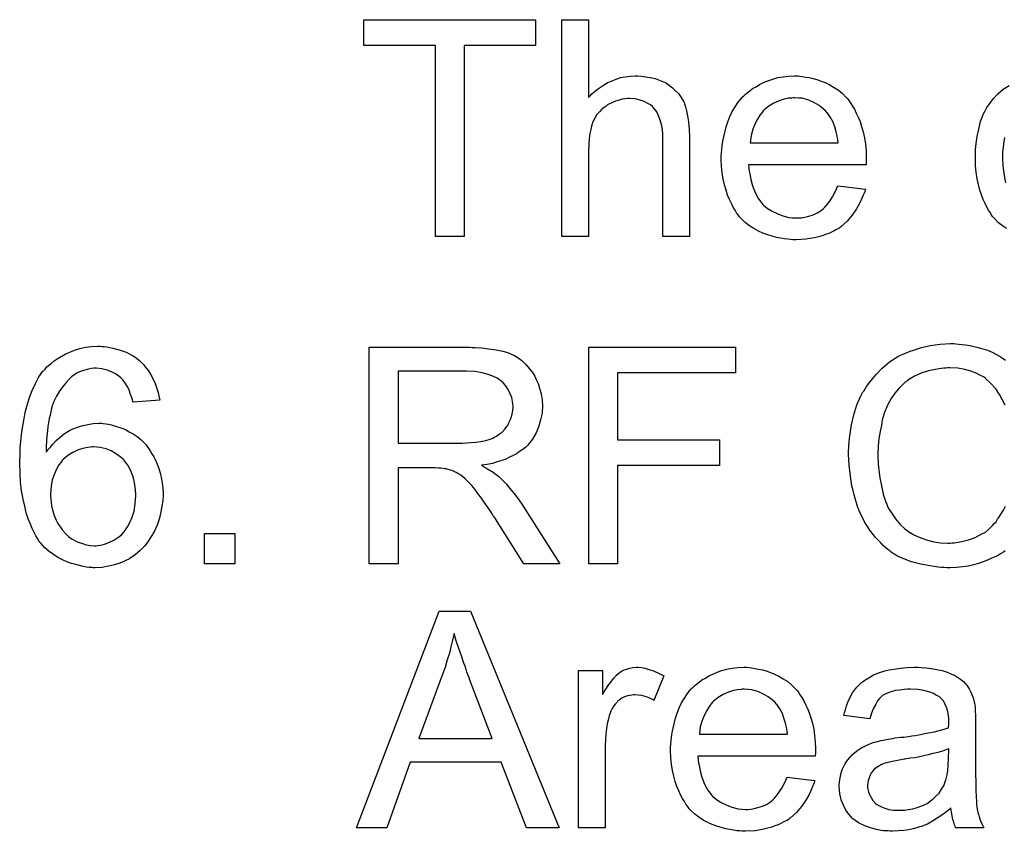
# Model space of a CAD drawing. Extents: x -2 to 8.5, y -2.9 to 5.2.
# Tile 73 of 207: x 3.479 to 3.842, y -0.144 to 0.156. Entities that reach past the tile are written whole.
import ezdxf

# ---------------------------------------------------------------- set-up
doc = ezdxf.new("R2010")
doc.units = 0
doc.layers.add('acc-ni-360-20-out-a_document', color=1, linetype='CONTINUOUS')

msp = doc.modelspace()

# ---------------------------------------------------------------- linework, layer by layer
at = {"layer": 'acc-ni-360-20-out-a_document', "color": 1}
for points in [[(3.669257, 0.146757), (3.642878, 0.146757), (3.642878, 0.07618), (3.632233, 0.07618), (3.632233, 0.146757), (3.605854, 0.146757), (3.605854, 0.156244), (3.669257, 0.156244), (3.669257, 0.146757)], [(3.688811, 0.127551), (3.688926, 0.127666), (3.689158, 0.127898), (3.689505, 0.128245), (3.690083, 0.128823), (3.690662, 0.129402), (3.691472, 0.130096), (3.692513, 0.13079), (3.693554, 0.1316), (3.694711, 0.132294), (3.695984, 0.132988), (3.698992, 0.134261), (3.700612, 0.13484), (3.702347, 0.135187), (3.704199, 0.135418), (3.70605, 0.135534), (3.707091, 0.135534), (3.708364, 0.135418), (3.709868, 0.135187), (3.711604, 0.134955), (3.713455, 0.134493), (3.715306, 0.133798), (3.717157, 0.132988), (3.717389, 0.132873), (3.717967, 0.132526), (3.718777, 0.131947), (3.719818, 0.131137), (3.72086, 0.130096), (3.722017, 0.128939), (3.723058, 0.127551), (3.723983, 0.125931), (3.724099, 0.125699), (3.724331, 0.125121), (3.724678, 0.12408), (3.725025, 0.122576), (3.725372, 0.120724), (3.725719, 0.118526), (3.72595, 0.115865), (3.726066, 0.112857), (3.726066, 0.07618), (3.716231, 0.07618), (3.716231, 0.112972), (3.716231, 0.113088), (3.716231, 0.11332), (3.716231, 0.113667), (3.716231, 0.114129), (3.716116, 0.115402), (3.715884, 0.117022), (3.715422, 0.118757), (3.714843, 0.120493), (3.714033, 0.122228), (3.712992, 0.123617), (3.712876, 0.123733), (3.712413, 0.124195), (3.711719, 0.124774), (3.710678, 0.125352), (3.709405, 0.126046), (3.707901, 0.126509), (3.70605, 0.126972), (3.703967, 0.127088), (3.703273, 0.127088), (3.702463, 0.126972), (3.701306, 0.126856), (3.700149, 0.126509), (3.698761, 0.126162), (3.697372, 0.125584), (3.695868, 0.124774), (3.695753, 0.124658), (3.69529, 0.124311), (3.694596, 0.123848), (3.693786, 0.123154), (3.69286, 0.122228), (3.691934, 0.121187), (3.691125, 0.119914), (3.69043, 0.118526), (3.690315, 0.118295), (3.690199, 0.117832), (3.689968, 0.116906), (3.68962, 0.115749), (3.689273, 0.114245), (3.689042, 0.112394), (3.688926, 0.110311), (3.688811, 0.107882), (3.688811, 0.07618), (3.678976, 0.07618), (3.678976, 0.156244), (3.688811, 0.156244), (3.688811, 0.127551)], [(3.766908, 0.135418), (3.767834, 0.135303), (3.768991, 0.135071), (3.770263, 0.13484), (3.771767, 0.134493), (3.773156, 0.134146), (3.774776, 0.133567), (3.77628, 0.132989), (3.7779, 0.132179), (3.779519, 0.131253), (3.781139, 0.130212), (3.782643, 0.128939), (3.784032, 0.127551), (3.784147, 0.127435), (3.784379, 0.127204), (3.784726, 0.126741), (3.785189, 0.126047), (3.785767, 0.125237), (3.786346, 0.124311), (3.78704, 0.123154), (3.787734, 0.121766), (3.788428, 0.120262), (3.789122, 0.118642), (3.789701, 0.116791), (3.79028, 0.114824), (3.790742, 0.112625), (3.791089, 0.110311), (3.791321, 0.107882), (3.791436, 0.105221), (3.791436, 0.105105), (3.791436, 0.104642), (3.791436, 0.103832), (3.791321, 0.102675), (3.747933, 0.102675), (3.747933, 0.102559), (3.747933, 0.102212), (3.748049, 0.101749), (3.748049, 0.101055), (3.748165, 0.100245), (3.748396, 0.09932), (3.748743, 0.097237), (3.749437, 0.094923), (3.750363, 0.092378), (3.751636, 0.090064), (3.753256, 0.087981), (3.753371, 0.087981), (3.753487, 0.08775), (3.754181, 0.087171), (3.755222, 0.086361), (3.756611, 0.085552), (3.758462, 0.084626), (3.760545, 0.083816), (3.762859, 0.083237), (3.764131, 0.083122), (3.76552, 0.083006), (3.766445, 0.083006), (3.767487, 0.083122), (3.768759, 0.083353), (3.770148, 0.0837), (3.771767, 0.084163), (3.773272, 0.084857), (3.774776, 0.085783), (3.774891, 0.085899), (3.77547, 0.086362), (3.776164, 0.087056), (3.776974, 0.087981), (3.7779, 0.089254), (3.778941, 0.090874), (3.779982, 0.092725), (3.780908, 0.094923), (3.791089, 0.093651), (3.791089, 0.093535), (3.790974, 0.093303), (3.790858, 0.092841), (3.790627, 0.092147), (3.79028, 0.091452), (3.789932, 0.090527), (3.789007, 0.08856), (3.78785, 0.086362), (3.78623, 0.084047), (3.784379, 0.081849), (3.782065, 0.079767), (3.781949, 0.079767), (3.781718, 0.079535), (3.781371, 0.079304), (3.780908, 0.078957), (3.780214, 0.07861), (3.779519, 0.078263), (3.778594, 0.0778), (3.777552, 0.077337), (3.776396, 0.076874), (3.775238, 0.076411), (3.772346, 0.075717), (3.769106, 0.075139), (3.76552, 0.074907), (3.764247, 0.074907), (3.763437, 0.075023), (3.762396, 0.075138), (3.761123, 0.07537), (3.759735, 0.075601), (3.758231, 0.075833), (3.754991, 0.076758), (3.753256, 0.077453), (3.751636, 0.078147), (3.7499, 0.079072), (3.74828, 0.080114), (3.746776, 0.081271), (3.745272, 0.082659), (3.745157, 0.082775), (3.744925, 0.083006), (3.744578, 0.083469), (3.744115, 0.084163), (3.743537, 0.084973), (3.742958, 0.085899), (3.742264, 0.087056), (3.74157, 0.088328), (3.740876, 0.089832), (3.740181, 0.091452), (3.739603, 0.093303), (3.739024, 0.09527), (3.738562, 0.097353), (3.738215, 0.099667), (3.737983, 0.102097), (3.737867, 0.104642), (3.737867, 0.104758), (3.737867, 0.105336), (3.737867, 0.10603), (3.737983, 0.107072), (3.738099, 0.108344), (3.738215, 0.109733), (3.738446, 0.111353), (3.738793, 0.112972), (3.739719, 0.116675), (3.740297, 0.118526), (3.740991, 0.120493), (3.741917, 0.122344), (3.742958, 0.12408), (3.744115, 0.125815), (3.745388, 0.127435), (3.745504, 0.127551), (3.745735, 0.127782), (3.746198, 0.128129), (3.746776, 0.128708), (3.74747, 0.129286), (3.748396, 0.12998), (3.749437, 0.13079), (3.75071, 0.131484), (3.751983, 0.132294), (3.753487, 0.132988), (3.755107, 0.133683), (3.756842, 0.134261), (3.758693, 0.13484), (3.76066, 0.135187), (3.762743, 0.135418), (3.764941, 0.135534), (3.766098, 0.135534), (3.766908, 0.135418)], [(3.84327, 0.079072), (3.841766, 0.080114), (3.840262, 0.081271), (3.838874, 0.082659), (3.838758, 0.082775), (3.838526, 0.083006), (3.838179, 0.083469), (3.837716, 0.084047), (3.837254, 0.084857), (3.836559, 0.085899), (3.835981, 0.087056), (3.835287, 0.088328), (3.834593, 0.089832), (3.834014, 0.091568), (3.83332, 0.093303), (3.832857, 0.095386), (3.832394, 0.097469), (3.832047, 0.099898), (3.831816, 0.102328), (3.8317, 0.104989), (3.8317, 0.105105), (3.8317, 0.105452), (3.8317, 0.105915), (3.8317, 0.106609), (3.831816, 0.107419), (3.831816, 0.108344), (3.831932, 0.109386), (3.832047, 0.110543), (3.832394, 0.113088), (3.832973, 0.115865), (3.833667, 0.118642), (3.834708, 0.121419), (3.834708, 0.121534), (3.834824, 0.121766), (3.835055, 0.122113), (3.835287, 0.122576), (3.835981, 0.123848), (3.837022, 0.125352), (3.838411, 0.127088), (3.84003, 0.128823), (3.841997, 0.130559), (3.844196, 0.131947)], [(3.765057, 0.127435), (3.764363, 0.127435), (3.7639, 0.127319), (3.762627, 0.127204), (3.761123, 0.126856), (3.759272, 0.126278), (3.757305, 0.125468), (3.755454, 0.124311), (3.753603, 0.122807), (3.753371, 0.122576), (3.752908, 0.121997), (3.752099, 0.120956), (3.751289, 0.119567), (3.750363, 0.117948), (3.749553, 0.115865), (3.748859, 0.113435), (3.748512, 0.110774), (3.781023, 0.110774), (3.781023, 0.11089), (3.781023, 0.111121), (3.780908, 0.111468), (3.780908, 0.111931), (3.780676, 0.11332), (3.780329, 0.114824), (3.779751, 0.116675), (3.779172, 0.11841), (3.778247, 0.120146), (3.777205, 0.12165), (3.777205, 0.121766), (3.776974, 0.121881), (3.776396, 0.122576), (3.775354, 0.123501), (3.773966, 0.124543), (3.77223, 0.125584), (3.770148, 0.126509), (3.767718, 0.127204), (3.766445, 0.127319), (3.765057, 0.127435)], [(3.84246, 0.112741), (3.842229, 0.111121), (3.841997, 0.10927), (3.841766, 0.107303), (3.841766, 0.105221), (3.841766, 0.105105), (3.841766, 0.104758), (3.841766, 0.104064), (3.841882, 0.103369), (3.841882, 0.102328), (3.841997, 0.101287), (3.842345, 0.098741), (3.842807, 0.095965)], [(3.842692, -0.039913), (3.842113, -0.040376), (3.841188, -0.040955), (3.840262, -0.041533), (3.838989, -0.042112), (3.837716, -0.04269), (3.836212, -0.043385), (3.834593, -0.043963), (3.832857, -0.044541), (3.831006, -0.04512), (3.829039, -0.045583), (3.826956, -0.045814), (3.824758, -0.046046), (3.822444, -0.046161), (3.821171, -0.046161), (3.820246, -0.046046), (3.819204, -0.046046), (3.817932, -0.04593), (3.816543, -0.045699), (3.814924, -0.045467), (3.811568, -0.044889), (3.808097, -0.043963), (3.804626, -0.04269), (3.803006, -0.04188), (3.801387, -0.040955), (3.801271, -0.040839), (3.80104, -0.040723), (3.800577, -0.040376), (3.800114, -0.039913), (3.79942, -0.039451), (3.79861, -0.038757), (3.797684, -0.037947), (3.796759, -0.037021), (3.795833, -0.03598), (3.794792, -0.034938), (3.792709, -0.032277), (3.790742, -0.029153), (3.789007, -0.025682), (3.789007, -0.025567), (3.788775, -0.02522), (3.78866, -0.024641), (3.788313, -0.023947), (3.788081, -0.023021), (3.787734, -0.021864), (3.787271, -0.020592), (3.786924, -0.019203), (3.786577, -0.017699), (3.786114, -0.015964), (3.785536, -0.012377), (3.785073, -0.008327), (3.784842, -0.004162), (3.784842, -0.004046), (3.784842, -0.003584), (3.784842, -0.00289), (3.784957, -0.00208), (3.784957, -0.000923), (3.785073, 0.000234), (3.785189, 0.001738), (3.78542, 0.003243), (3.785999, 0.006598), (3.786809, 0.0103), (3.787965, 0.014003), (3.789585, 0.017589), (3.789701, 0.017705), (3.789817, 0.018052), (3.790048, 0.018515), (3.790511, 0.019093), (3.790974, 0.019903), (3.791552, 0.020829), (3.793056, 0.022912), (3.795023, 0.025226), (3.797337, 0.02754), (3.799998, 0.029854), (3.803122, 0.03182), (3.803238, 0.031936), (3.803585, 0.032052), (3.804048, 0.032283), (3.804626, 0.03263), (3.805552, 0.032977), (3.806477, 0.033325), (3.807635, 0.033787), (3.808907, 0.03425), (3.810296, 0.034713), (3.8118, 0.035176), (3.815039, 0.03587), (3.818742, 0.036449), (3.82256, 0.03668), (3.823717, 0.03668), (3.824527, 0.036564)], [(3.824527, 0.036564), (3.825568, 0.036449), (3.826841, 0.036333), (3.828113, 0.036217), (3.829617, 0.03587), (3.832741, 0.035176), (3.836212, 0.034135), (3.837948, 0.03344), (3.839568, 0.03263), (3.841188, 0.031589), (3.842807, 0.030548)], [(3.509128, 0.035523), (3.509938, 0.035523), (3.510864, 0.035407), (3.513062, 0.034944), (3.515492, 0.034366), (3.518037, 0.03344), (3.520583, 0.032052), (3.521856, 0.031242), (3.523012, 0.030316), (3.523128, 0.030201), (3.523244, 0.030085), (3.523591, 0.029738), (3.523938, 0.029391), (3.524517, 0.028812), (3.524979, 0.028118), (3.526252, 0.026498), (3.527525, 0.024416), (3.528682, 0.02187), (3.529723, 0.018978), (3.530417, 0.015738), (3.520583, 0.014928), (3.520583, 0.015044), (3.520467, 0.01516), (3.520351, 0.015854), (3.520004, 0.016895), (3.519541, 0.018168), (3.519079, 0.019556), (3.518385, 0.020945), (3.517575, 0.022217), (3.516765, 0.023259), (3.516533, 0.02349), (3.51607, 0.023953), (3.515261, 0.024647), (3.514104, 0.025457), (3.512599, 0.026151), (3.51098, 0.026845), (3.509013, 0.027308), (3.50693, 0.02754), (3.50612, 0.02754), (3.505195, 0.027424), (3.504153, 0.027192), (3.502765, 0.026845), (3.501377, 0.026383), (3.499988, 0.025804), (3.4986, 0.024878), (3.498368, 0.024763), (3.49779, 0.0243), (3.49698, 0.02349), (3.495939, 0.022333), (3.494782, 0.020945), (3.493509, 0.019325), (3.492352, 0.017242), (3.491195, 0.014928), (3.491195, 0.014812), (3.491079, 0.014581), (3.490964, 0.014234), (3.490732, 0.013771), (3.490617, 0.013077), (3.490385, 0.012267), (3.490154, 0.011341), (3.489922, 0.010184), (3.489575, 0.008912), (3.489344, 0.007523), (3.489112, 0.006019), (3.488997, 0.004399), (3.488765, 0.002548), (3.48865, 0.000697), (3.488534, -0.001385), (3.488534, -0.003468), (3.48865, -0.003352), (3.489112, -0.002658), (3.489922, -0.001733), (3.490964, -0.000576), (3.492121, 0.000813), (3.493625, 0.002086), (3.495244, 0.003358), (3.497096, 0.004515), (3.497211, 0.004515), (3.497327, 0.004631), (3.498021, 0.004978), (3.499063, 0.005325), (3.500451, 0.005904), (3.502071, 0.006366), (3.503922, 0.006713), (3.505889, 0.007061), (3.507972, 0.007176), (3.508897, 0.007176), (3.509591, 0.007061), (3.510517, 0.006945), (3.511443, 0.006829), (3.512599, 0.006598), (3.513756, 0.006251), (3.516418, 0.005441), (3.517806, 0.004862), (3.519194, 0.004052), (3.520583, 0.003243), (3.522087, 0.002317), (3.523475, 0.00116), (3.524748, -0.000113), (3.524864, -0.000228), (3.525095, -0.00046), (3.525442, -0.000807), (3.525789, -0.001385), (3.526368, -0.002195), (3.526946, -0.003005), (3.527525, -0.004047), (3.528219, -0.005204), (3.528913, -0.006476), (3.529492, -0.007865), (3.53007, -0.009485), (3.530649, -0.011104), (3.530996, -0.01284), (3.531343, -0.014807), (3.531574, -0.016774), (3.53169, -0.018856), (3.53169, -0.018972), (3.53169, -0.019203), (3.53169, -0.01955), (3.53169, -0.020129), (3.531574, -0.020823), (3.531574, -0.021517), (3.531227, -0.023369), (3.53088, -0.025567), (3.530302, -0.027881), (3.529492, -0.030426), (3.528335, -0.032856), (3.528335, -0.032972), (3.528219, -0.033087), (3.527988, -0.033434), (3.527756, -0.033897), (3.527062, -0.035054), (3.526021, -0.036558), (3.524748, -0.038178), (3.523244, -0.039798), (3.521393, -0.041418), (3.519426, -0.042806), (3.51931, -0.042806), (3.519194, -0.042922), (3.518847, -0.043153), (3.518385, -0.043269), (3.517227, -0.043847), (3.515723, -0.044426), (3.513756, -0.04512), (3.511558, -0.045583), (3.509128, -0.046046), (3.506467, -0.046161), (3.505889, -0.046161), (3.50531, -0.046046), (3.504385, -0.046046), (3.503343, -0.04593), (3.502186, -0.045699), (3.500798, -0.045352), (3.49941, -0.045004), (3.49779, -0.044542), (3.49617, -0.043963), (3.49455, -0.043269), (3.492815, -0.042343), (3.491195, -0.041302), (3.489575, -0.040145), (3.487955, -0.038757), (3.486451, -0.037137), (3.486336, -0.037021), (3.486104, -0.036674), (3.485757, -0.036211), (3.485294, -0.035401), (3.4846, -0.03436), (3.484022, -0.033203), (3.483327, -0.031699), (3.482633, -0.030079), (3.481823, -0.028112), (3.481129, -0.025914), (3.480551, -0.023484), (3.479972, -0.020823), (3.479394, -0.017815), (3.479046, -0.014575), (3.478815, -0.011104), (3.478699, -0.007402), (3.478699, -0.007286), (3.478699, -0.00717), (3.478699, -0.006823), (3.478699, -0.006361), (3.478815, -0.005204), (3.478815, -0.003584), (3.478931, -0.001733), (3.479162, 0.000466), (3.479394, 0.002895), (3.479741, 0.005556), (3.480204, 0.008218), (3.480782, 0.01111), (3.481476, 0.013887), (3.482286, 0.016664), (3.483327, 0.019325), (3.484484, 0.02187), (3.485757, 0.0243), (3.487261, 0.026383), (3.487377, 0.026498), (3.487608, 0.02673), (3.488071, 0.027192), (3.48865, 0.027887), (3.489344, 0.028581), (3.490269, 0.029275), (3.491426, 0.030201), (3.492583, 0.031011), (3.493972, 0.03182), (3.495476, 0.032746), (3.497211, 0.03344), (3.498947, 0.03425), (3.500914, 0.034829), (3.502996, 0.035291), (3.505195, 0.035523), (3.507509, 0.035639), (3.508434, 0.035639), (3.509128, 0.035523)], [(3.645886, 0.035176), (3.646927, 0.035176), (3.649357, 0.03506), (3.651902, 0.034713), (3.654679, 0.034366), (3.657224, 0.033787), (3.658497, 0.03344), (3.659539, 0.033093), (3.659654, 0.033093), (3.65977, 0.032977), (3.660464, 0.03263), (3.661505, 0.032167), (3.662778, 0.031358), (3.664166, 0.030316), (3.665671, 0.028928), (3.667059, 0.027308), (3.668447, 0.025457), (3.668447, 0.025341), (3.668563, 0.025226), (3.669026, 0.024531), (3.669489, 0.023374), (3.670183, 0.02187), (3.670761, 0.020135), (3.67134, 0.018052), (3.671687, 0.015854), (3.671803, 0.013424), (3.671803, 0.013308), (3.671803, 0.013077), (3.671803, 0.012614), (3.671687, 0.012036), (3.671687, 0.011226), (3.671571, 0.010416), (3.671108, 0.008449), (3.670414, 0.006135), (3.669489, 0.003705), (3.6681, 0.001276), (3.667175, 0.000119), (3.666249, -0.001038), (3.666133, -0.001154), (3.666018, -0.00127), (3.665671, -0.001617), (3.665208, -0.001964), (3.664629, -0.002427), (3.663935, -0.00289), (3.66301, -0.003468), (3.662084, -0.004162), (3.660927, -0.004741), (3.659654, -0.005319), (3.658266, -0.006013), (3.656762, -0.006592), (3.655026, -0.007055), (3.653291, -0.007633), (3.651324, -0.00798), (3.649241, -0.008328), (3.649473, -0.008443), (3.649935, -0.008675), (3.65063, -0.009137), (3.651555, -0.0096), (3.653638, -0.010873), (3.654679, -0.011683), (3.655605, -0.012377), (3.655836, -0.012608), (3.656415, -0.013187), (3.65734, -0.014113), (3.658497, -0.01527), (3.65977, -0.016889), (3.661274, -0.018625), (3.662778, -0.020707), (3.664398, -0.023021), (3.678166, -0.044773), (3.664976, -0.044773), (3.654448, -0.028112), (3.654448, -0.027997), (3.654216, -0.027765), (3.653985, -0.027418), (3.653638, -0.026955), (3.652828, -0.025683), (3.651787, -0.024063), (3.650514, -0.022327), (3.649241, -0.020476), (3.647968, -0.018741), (3.646811, -0.017121), (3.646696, -0.017005), (3.646349, -0.016542), (3.64577, -0.015848), (3.64496, -0.015038), (3.643225, -0.013303), (3.642299, -0.012493), (3.641374, -0.011799), (3.641258, -0.011683), (3.641026, -0.011567), (3.640564, -0.011336), (3.639869, -0.010989), (3.639175, -0.010642), (3.638365, -0.010294), (3.636514, -0.009716), (3.636398, -0.009716), (3.636167, -0.0096), (3.635704, -0.0096), (3.635126, -0.009485), (3.634316, -0.009369), (3.63339, -0.009369), (3.632118, -0.009253), (3.618465, -0.009253), (3.618465, -0.044773), (3.607821, -0.044773), (3.607821, 0.035291), (3.64496, 0.035291), (3.645886, 0.035176)], [(3.743074, 0.025804), (3.699571, 0.025804), (3.699571, 0.001044), (3.737173, 0.001044), (3.737173, -0.008443), (3.699571, -0.008443), (3.699571, -0.044773), (3.688926, -0.044773), (3.688926, 0.035291), (3.743074, 0.035291), (3.743074, 0.025804)], [(3.643688, 0.026383), (3.618465, 0.026383), (3.618465, -0.000113), (3.642299, -0.000113), (3.643688, 0.000003), (3.645307, 0.000119), (3.647159, 0.000234), (3.64901, 0.000466), (3.650861, 0.000813), (3.652481, 0.001276), (3.652712, 0.001391), (3.653175, 0.001623), (3.653869, 0.00197), (3.654795, 0.002433), (3.655836, 0.003127), (3.656877, 0.003937), (3.657919, 0.004978), (3.658729, 0.006135), (3.658844, 0.006251), (3.659076, 0.006713), (3.659423, 0.007408), (3.659886, 0.008333), (3.660233, 0.009375), (3.66058, 0.010532), (3.660811, 0.01192), (3.660927, 0.013308), (3.660927, 0.013424), (3.660927, 0.01354), (3.660811, 0.014234), (3.660695, 0.015275), (3.660464, 0.016664), (3.659886, 0.018052), (3.659191, 0.019672), (3.65815, 0.021176), (3.656762, 0.02268), (3.65653, 0.022796), (3.655952, 0.023259), (3.655026, 0.023837), (3.653522, 0.024531), (3.651787, 0.025226), (3.649473, 0.025804), (3.646811, 0.026267), (3.643688, 0.026383)], [(3.842692, 0.013887), (3.841766, 0.015738), (3.840609, 0.017821), (3.839221, 0.019903), (3.837485, 0.02187), (3.835634, 0.023606), (3.835403, 0.023837), (3.834708, 0.0243), (3.833551, 0.024878), (3.832047, 0.025688), (3.83008, 0.026383), (3.827882, 0.027077), (3.825221, 0.02754), (3.822328, 0.027655), (3.821403, 0.027655), (3.820824, 0.02754), (3.820014, 0.02754), (3.819089, 0.027424), (3.81689, 0.027077), (3.814461, 0.026614), (3.811915, 0.025804), (3.809254, 0.024647), (3.806825, 0.023143), (3.806709, 0.023143), (3.806593, 0.022912), (3.805783, 0.022333), (3.804742, 0.021407), (3.803469, 0.020019), (3.801965, 0.018284), (3.800577, 0.016317), (3.799304, 0.013887), (3.798147, 0.011226), (3.798147, 0.01111), (3.798031, 0.010879), (3.797916, 0.010532), (3.7978, 0.009953), (3.797569, 0.009259), (3.797337, 0.008449), (3.79699, 0.006482), (3.796527, 0.004168), (3.796064, 0.001623), (3.795833, -0.001154), (3.795717, -0.004162), (3.795717, -0.004278), (3.795717, -0.004625), (3.795717, -0.005204), (3.795717, -0.005898), (3.795833, -0.006708), (3.795833, -0.007749), (3.795949, -0.008906), (3.796064, -0.010179), (3.796412, -0.012955), (3.79699, -0.015964), (3.797684, -0.018972), (3.79861, -0.02198), (3.79861, -0.022096), (3.798726, -0.022327), (3.798957, -0.022674), (3.799188, -0.023253), (3.799883, -0.024641), (3.800924, -0.026261), (3.802197, -0.028112), (3.803816, -0.030079), (3.805668, -0.031814), (3.807866, -0.033434), (3.807982, -0.033434), (3.808213, -0.03355), (3.80856, -0.033781), (3.809023, -0.034013), (3.809601, -0.034244), (3.810296, -0.034591), (3.811915, -0.035285), (3.813998, -0.03598), (3.816312, -0.036558), (3.818857, -0.037021), (3.821519, -0.037137), (3.822328, -0.037137), (3.823023, -0.037021), (3.823832, -0.037021), (3.824642, -0.036905), (3.826725, -0.036443), (3.829155, -0.035864), (3.831584, -0.034938), (3.83413, -0.033666), (3.835403, -0.032971), (3.836559, -0.032046), (3.836675, -0.03193), (3.836791, -0.031814), (3.837138, -0.031467), (3.837601, -0.03112), (3.838064, -0.030542), (3.838642, -0.029848), (3.839336, -0.029153), (3.839915, -0.028228), (3.840609, -0.027186), (3.841419, -0.026029), (3.842113, -0.024872), (3.842807, -0.023484)], [(3.506005, -0.001501), (3.50531, -0.001501), (3.504848, -0.001617), (3.503691, -0.001733), (3.502071, -0.00208), (3.500335, -0.002658), (3.498368, -0.003584), (3.496517, -0.004741), (3.494666, -0.006361), (3.494435, -0.006592), (3.493972, -0.00717), (3.493162, -0.008212), (3.492352, -0.009716), (3.491542, -0.011451), (3.490732, -0.01365), (3.490269, -0.016079), (3.490038, -0.018856), (3.490038, -0.019088), (3.490038, -0.019666), (3.490154, -0.020707), (3.490269, -0.02198), (3.490501, -0.023484), (3.490964, -0.025104), (3.491426, -0.02684), (3.492121, -0.028575), (3.492236, -0.028806), (3.492583, -0.029385), (3.493046, -0.030195), (3.49374, -0.031236), (3.49455, -0.032277), (3.495592, -0.03355), (3.496749, -0.034591), (3.498137, -0.035633), (3.498368, -0.035748), (3.498831, -0.03598), (3.499641, -0.036443), (3.500682, -0.03679), (3.501839, -0.037252), (3.503228, -0.037715), (3.504732, -0.037947), (3.506352, -0.038062), (3.50693, -0.038062), (3.507393, -0.037947), (3.50855, -0.037831), (3.510054, -0.037484), (3.511674, -0.03679), (3.513525, -0.03598), (3.515376, -0.034707), (3.516302, -0.034013), (3.517112, -0.033087), (3.517112, -0.032972), (3.517343, -0.032856), (3.517806, -0.032162), (3.5185, -0.031005), (3.519426, -0.029501), (3.520236, -0.027534), (3.52093, -0.02522), (3.521393, -0.022559), (3.521624, -0.019435), (3.521624, -0.019319), (3.521624, -0.019088), (3.521624, -0.018625), (3.521508, -0.018046), (3.521508, -0.017352), (3.521393, -0.016542), (3.521046, -0.014691), (3.520583, -0.012608), (3.519773, -0.01041), (3.518616, -0.008328), (3.517112, -0.006361), (3.51688, -0.006129), (3.516302, -0.005551), (3.515376, -0.004856), (3.514104, -0.003931), (3.512484, -0.003005), (3.510633, -0.002311), (3.508434, -0.001733), (3.506005, -0.001501)], [(3.558185, -0.044773), (3.546962, -0.044773), (3.546962, -0.03355), (3.558185, -0.03355), (3.558185, -0.044773)], [(3.677935, -0.142239), (3.665902, -0.142239), (3.65653, -0.117942), (3.622977, -0.117942), (3.6143, -0.142239), (3.603077, -0.142239), (3.633622, -0.062174), (3.645192, -0.062174), (3.677935, -0.142239)], [(3.639175, -0.070505), (3.639175, -0.07062), (3.63906, -0.070852), (3.63906, -0.071315), (3.638828, -0.071777), (3.638713, -0.072587), (3.638481, -0.073397), (3.638018, -0.075364), (3.63744, -0.077678), (3.63663, -0.080224), (3.63582, -0.083), (3.634779, -0.085893), (3.626101, -0.109264), (3.653175, -0.109264), (3.644845, -0.087281), (3.644845, -0.087165), (3.644729, -0.086818), (3.644497, -0.08624), (3.644266, -0.085546), (3.643919, -0.084736), (3.643572, -0.083695), (3.643225, -0.082537), (3.642762, -0.08138), (3.641836, -0.078719), (3.640911, -0.075943), (3.639985, -0.073166), (3.639175, -0.070505)], [(3.708364, -0.083), (3.709637, -0.083232), (3.711141, -0.083695), (3.71276, -0.084273), (3.714612, -0.085083), (3.716579, -0.086124), (3.712992, -0.095149), (3.712876, -0.095033), (3.712413, -0.094802), (3.711719, -0.094455), (3.710794, -0.094108), (3.709752, -0.09376), (3.70848, -0.093413), (3.707207, -0.093182), (3.705934, -0.093066), (3.705356, -0.093066), (3.704777, -0.093182), (3.703967, -0.093298), (3.703157, -0.093529), (3.702116, -0.093876), (3.701075, -0.094339), (3.700149, -0.095033), (3.700034, -0.095149), (3.699686, -0.09538), (3.699339, -0.095843), (3.698761, -0.096421), (3.698182, -0.097231), (3.697604, -0.098157), (3.697025, -0.099198), (3.696562, -0.100471), (3.696447, -0.100702), (3.696331, -0.101397), (3.6961, -0.102438), (3.695753, -0.103826), (3.695405, -0.105562), (3.695174, -0.107529), (3.695058, -0.109611), (3.694943, -0.111925), (3.694943, -0.142239), (3.685108, -0.142239), (3.685108, -0.084157), (3.694017, -0.084157), (3.694017, -0.092951), (3.694133, -0.092835), (3.694596, -0.092025), (3.695174, -0.090984), (3.6961, -0.089711), (3.697025, -0.088438), (3.698067, -0.08705), (3.699108, -0.085893), (3.700149, -0.084967), (3.700265, -0.084852), (3.700612, -0.08462), (3.701306, -0.084273), (3.702, -0.083926), (3.702926, -0.083579), (3.704083, -0.083232), (3.70524, -0.083), (3.706513, -0.082885), (3.707323, -0.082885), (3.708364, -0.083)], [(3.748165, -0.083), (3.74909, -0.083116), (3.750247, -0.083347), (3.75152, -0.083579), (3.753024, -0.083926), (3.754412, -0.084273), (3.756032, -0.084852), (3.757536, -0.08543), (3.759156, -0.08624), (3.760776, -0.087165), (3.762396, -0.088207), (3.7639, -0.08948), (3.765288, -0.090868), (3.765404, -0.090984), (3.765635, -0.091215), (3.765983, -0.091678), (3.766445, -0.092372), (3.767024, -0.093182), (3.767602, -0.094107), (3.768296, -0.095264), (3.768991, -0.096653), (3.769685, -0.098157), (3.770379, -0.099777), (3.770958, -0.101628), (3.771536, -0.103595), (3.771999, -0.105793), (3.772346, -0.108107), (3.772577, -0.110537), (3.772693, -0.113198), (3.772693, -0.113314), (3.772693, -0.113776), (3.772693, -0.114586), (3.772577, -0.115743), (3.72919, -0.115743), (3.72919, -0.115859), (3.72919, -0.116206), (3.729306, -0.116669), (3.729306, -0.117363), (3.729421, -0.118173), (3.729653, -0.119099), (3.73, -0.121181), (3.730694, -0.123495), (3.73162, -0.126041), (3.732892, -0.128355), (3.734512, -0.130437), (3.734628, -0.130437), (3.734744, -0.130669), (3.735438, -0.131247), (3.736479, -0.132057), (3.737867, -0.132867), (3.739719, -0.133793), (3.741801, -0.134602), (3.744115, -0.135181), (3.745388, -0.135297), (3.746776, -0.135412), (3.747702, -0.135412), (3.748743, -0.135297), (3.750016, -0.135065), (3.751404, -0.134718), (3.753024, -0.134255), (3.754528, -0.133561), (3.756032, -0.132636), (3.756148, -0.13252), (3.756727, -0.132057), (3.757421, -0.131363), (3.758231, -0.130437), (3.759156, -0.129165), (3.760198, -0.127545), (3.761239, -0.125694), (3.762164, -0.123495), (3.772346, -0.124768), (3.772346, -0.124884), (3.77223, -0.125115), (3.772115, -0.125578), (3.771883, -0.126272), (3.771536, -0.126966), (3.771189, -0.127892), (3.770263, -0.129859), (3.769106, -0.132057), (3.767487, -0.134371), (3.765635, -0.136569), (3.763321, -0.138652), (3.763206, -0.138652), (3.762974, -0.138883), (3.762627, -0.139115), (3.762164, -0.139462), (3.76147, -0.139809), (3.760776, -0.140156), (3.75985, -0.140619), (3.758809, -0.141082), (3.757652, -0.141544), (3.756495, -0.142007), (3.753603, -0.142702), (3.750363, -0.14328), (3.746776, -0.143511), (3.745504, -0.143511), (3.744694, -0.143396), (3.743652, -0.14328), (3.74238, -0.143049), (3.740991, -0.142817), (3.739487, -0.142586), (3.736248, -0.14166), (3.734512, -0.140966), (3.732892, -0.140272), (3.731157, -0.139346), (3.729537, -0.138305), (3.728033, -0.137148), (3.726529, -0.13576), (3.726413, -0.135644), (3.726182, -0.135412), (3.725835, -0.13495), (3.725372, -0.134255), (3.724793, -0.133446), (3.724215, -0.13252), (3.723521, -0.131363), (3.722826, -0.13009), (3.722132, -0.128586), (3.721438, -0.126966), (3.72086, -0.125115), (3.720281, -0.123148), (3.719818, -0.121066), (3.719471, -0.118752), (3.71924, -0.116322), (3.719124, -0.113776), (3.719124, -0.113661), (3.719124, -0.113082), (3.719124, -0.112388), (3.71924, -0.111347), (3.719355, -0.110074), (3.719471, -0.108686), (3.719702, -0.107066), (3.72005, -0.105446), (3.720975, -0.101744), (3.721554, -0.099892), (3.722248, -0.097926), (3.723173, -0.096074), (3.724215, -0.094339), (3.725372, -0.092603), (3.726644, -0.090984), (3.72676, -0.090868), (3.726992, -0.090636), (3.727454, -0.090289), (3.728033, -0.089711), (3.728727, -0.089132), (3.729653, -0.088438), (3.730694, -0.087628), (3.731967, -0.086934), (3.733239, -0.086124), (3.734744, -0.08543), (3.736363, -0.084736), (3.738099, -0.084157), (3.73995, -0.083579), (3.741917, -0.083232), (3.743999, -0.083), (3.746198, -0.082885), (3.747355, -0.082885), (3.748165, -0.083)], [(3.8118, -0.083), (3.813535, -0.083116), (3.815502, -0.083347), (3.817469, -0.083694), (3.819436, -0.084157), (3.821287, -0.084736), (3.821519, -0.084851), (3.822097, -0.085083), (3.822907, -0.08543), (3.823948, -0.085893), (3.825105, -0.086587), (3.826262, -0.087281), (3.827303, -0.088207), (3.828229, -0.089132), (3.828345, -0.089248), (3.828576, -0.089595), (3.828923, -0.090174), (3.829386, -0.090868), (3.829965, -0.091909), (3.830427, -0.09295), (3.83089, -0.094223), (3.831237, -0.095727), (3.831237, -0.095843), (3.831353, -0.09619), (3.831469, -0.096884), (3.831584, -0.09781), (3.831584, -0.099082), (3.8317, -0.100587), (3.831816, -0.102553), (3.831816, -0.104752), (3.831816, -0.117942), (3.831816, -0.118057), (3.831816, -0.11852), (3.831816, -0.119214), (3.831816, -0.12014), (3.831816, -0.121181), (3.831816, -0.122454), (3.831932, -0.125231), (3.831932, -0.128123), (3.832047, -0.131016), (3.832163, -0.132288), (3.832163, -0.133445), (3.832279, -0.134487), (3.832394, -0.135297), (3.832394, -0.135412), (3.83251, -0.135875), (3.832626, -0.136569), (3.832973, -0.137495), (3.833204, -0.138536), (3.833667, -0.139693), (3.834245, -0.140966), (3.834824, -0.142239), (3.824527, -0.142239), (3.824411, -0.142123), (3.824295, -0.14166), (3.824064, -0.141082), (3.823717, -0.140156), (3.82337, -0.139115), (3.823138, -0.137842), (3.822907, -0.136454), (3.822675, -0.13495), (3.82256, -0.13495), (3.822444, -0.135181), (3.82175, -0.135759), (3.820709, -0.136569), (3.81932, -0.137611), (3.817585, -0.138652), (3.815849, -0.139809), (3.813998, -0.14085), (3.812031, -0.14166), (3.8118, -0.141776), (3.811106, -0.141892), (3.810064, -0.142239), (3.808791, -0.142586), (3.807172, -0.142933), (3.80532, -0.143164), (3.803238, -0.143396), (3.801155, -0.143511), (3.80023, -0.143511), (3.799535, -0.143396), (3.798726, -0.143396), (3.7978, -0.14328), (3.795717, -0.142933), (3.793403, -0.142354), (3.790858, -0.141544), (3.788544, -0.140387), (3.786461, -0.138883), (3.78623, -0.138652), (3.785651, -0.138073), (3.784842, -0.137032), (3.783916, -0.135644), (3.78299, -0.133908), (3.78218, -0.131941), (3.781602, -0.129512), (3.781486, -0.128355), (3.781371, -0.126966), (3.781371, -0.126735), (3.781371, -0.126272), (3.781486, -0.125462), (3.781602, -0.124421), (3.781833, -0.123148), (3.78218, -0.121875), (3.782643, -0.120487), (3.783222, -0.119214), (3.783338, -0.119099), (3.783569, -0.118636), (3.784032, -0.117942), (3.78461, -0.117132), (3.785304, -0.116206), (3.78623, -0.115281), (3.787156, -0.114355), (3.788313, -0.113545), (3.788428, -0.113429), (3.788891, -0.113198), (3.78947, -0.112735), (3.790395, -0.112272), (3.791436, -0.111809), (3.792709, -0.111231), (3.793982, -0.110768), (3.795486, -0.110305), (3.795602, -0.110305), (3.796064, -0.11019), (3.796759, -0.109958), (3.797684, -0.109843), (3.798841, -0.109611), (3.800345, -0.10938), (3.802081, -0.109033), (3.804164, -0.108801), (3.804279, -0.108801), (3.804742, -0.108686), (3.80532, -0.108686), (3.80613, -0.10857), (3.807056, -0.108454), (3.808213, -0.108223), (3.809486, -0.108107), (3.810874, -0.107876), (3.813651, -0.107297), (3.816659, -0.106719), (3.81932, -0.106025), (3.820593, -0.105677), (3.82175, -0.10533), (3.82175, -0.105215), (3.82175, -0.104983), (3.821866, -0.104289), (3.821866, -0.103479), (3.821866, -0.103016), (3.821866, -0.102785), (3.821866, -0.102669), (3.821866, -0.102553), (3.821866, -0.101859), (3.82175, -0.100702), (3.821519, -0.09943), (3.821171, -0.098041), (3.820593, -0.096653), (3.819899, -0.09538), (3.818973, -0.094339), (3.818857, -0.094223), (3.818279, -0.09376), (3.817353, -0.093297), (3.816196, -0.092603), (3.814577, -0.092025), (3.812725, -0.091446), (3.810411, -0.091099), (3.80775, -0.090984), (3.806593, -0.090984), (3.805436, -0.091099), (3.803816, -0.091331), (3.802197, -0.091562), (3.800461, -0.092025), (3.798841, -0.092603), (3.797453, -0.093413), (3.797337, -0.093529), (3.796874, -0.093876), (3.796296, -0.094454), (3.795602, -0.09538), (3.794907, -0.096537), (3.794098, -0.098041), (3.793403, -0.099892), (3.792709, -0.101975), (3.783106, -0.100702), (3.783106, -0.100587), (3.783222, -0.100471), (3.783222, -0.100124), (3.783338, -0.099661), (3.783685, -0.09862), (3.784147, -0.097116), (3.784726, -0.095612), (3.78542, -0.093992), (3.786346, -0.092372), (3.787387, -0.090868), (3.787503, -0.090752), (3.787965, -0.090289), (3.78866, -0.089595), (3.789585, -0.088669), (3.790858, -0.087744), (3.792362, -0.086818), (3.794098, -0.085777), (3.796064, -0.084967), (3.79618, -0.084967), (3.796296, -0.084851), (3.796643, -0.084736), (3.797106, -0.08462), (3.798263, -0.084273), (3.799883, -0.083926), (3.801734, -0.083579), (3.804048, -0.083232), (3.806477, -0.083), (3.809254, -0.082885), (3.810527, -0.082885), (3.8118, -0.083)], [(3.746314, -0.090984), (3.745619, -0.090984), (3.745157, -0.091099), (3.743884, -0.091215), (3.74238, -0.091562), (3.740528, -0.092141), (3.738562, -0.092951), (3.73671, -0.094108), (3.734859, -0.095612), (3.734628, -0.095843), (3.734165, -0.096421), (3.733355, -0.097463), (3.732545, -0.098851), (3.73162, -0.100471), (3.73081, -0.102554), (3.730115, -0.104983), (3.729768, -0.107644), (3.76228, -0.107644), (3.76228, -0.107529), (3.76228, -0.107297), (3.762164, -0.10695), (3.762164, -0.106487), (3.761933, -0.105099), (3.761586, -0.103595), (3.761007, -0.101744), (3.760429, -0.100008), (3.759503, -0.098273), (3.758462, -0.096769), (3.758462, -0.096653), (3.758231, -0.096537), (3.757652, -0.095843), (3.756611, -0.094917), (3.755222, -0.093876), (3.753487, -0.092835), (3.751404, -0.091909), (3.748975, -0.091215), (3.747702, -0.091099), (3.746314, -0.090984)], [(3.821866, -0.113082), (3.82175, -0.113082), (3.821634, -0.113198), (3.821287, -0.113314), (3.820824, -0.113429), (3.820246, -0.113661), (3.819552, -0.113892), (3.818742, -0.114124), (3.817816, -0.114355), (3.816775, -0.114702), (3.815502, -0.114933), (3.814229, -0.115281), (3.812725, -0.115628), (3.811106, -0.115975), (3.809486, -0.116322), (3.807635, -0.116553), (3.805668, -0.1169), (3.805436, -0.1169), (3.804742, -0.117016), (3.803585, -0.117247), (3.802312, -0.117479), (3.800924, -0.11771), (3.799535, -0.118057), (3.798263, -0.118404), (3.797106, -0.118867), (3.79699, -0.118867), (3.796643, -0.119099), (3.79618, -0.11933), (3.795717, -0.119677), (3.794329, -0.120603), (3.793172, -0.121991), (3.793172, -0.122107), (3.792941, -0.122338), (3.792825, -0.122801), (3.792593, -0.123379), (3.792362, -0.124074), (3.792131, -0.124768), (3.792015, -0.125694), (3.791899, -0.126619), (3.791899, -0.126735), (3.791899, -0.127313), (3.792015, -0.128007), (3.792246, -0.128933), (3.792593, -0.129974), (3.793172, -0.131016), (3.793866, -0.132173), (3.794792, -0.133214), (3.794907, -0.13333), (3.79537, -0.133561), (3.796064, -0.134024), (3.79699, -0.134487), (3.798263, -0.13495), (3.799767, -0.135412), (3.801502, -0.135644), (3.803585, -0.135759), (3.804511, -0.135759), (3.805668, -0.135644), (3.80694, -0.135412), (3.80856, -0.135181), (3.81018, -0.134718), (3.811915, -0.13414), (3.813651, -0.13333), (3.813882, -0.133214), (3.814345, -0.132867), (3.815155, -0.132288), (3.816081, -0.131478), (3.817122, -0.130553), (3.818279, -0.129396), (3.819204, -0.128007), (3.82013, -0.126503), (3.820246, -0.126388), (3.820361, -0.125925), (3.820593, -0.125115), (3.82094, -0.124074), (3.821287, -0.122685), (3.821519, -0.121066), (3.821634, -0.119099), (3.82175, -0.116785), (3.821866, -0.113082)]]:
    msp.add_lwpolyline(points, dxfattribs=at)

doc.saveas('drawing.dxf')
